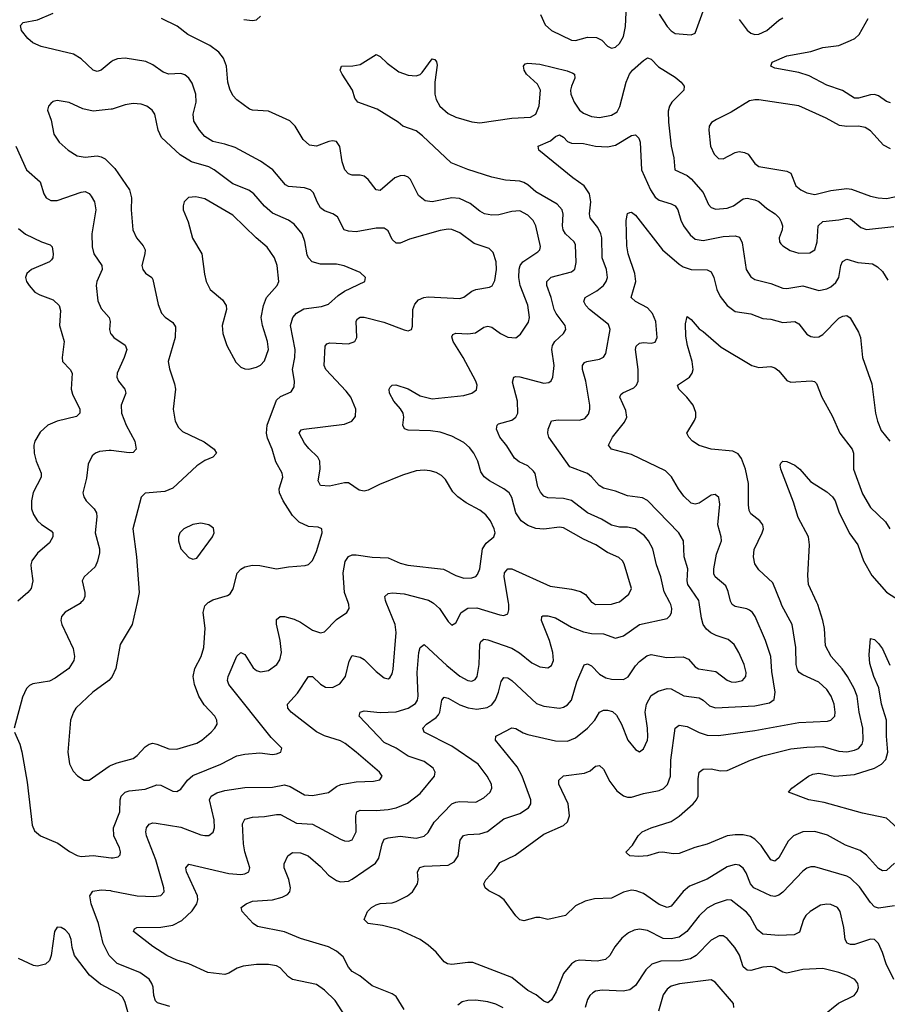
# Model space of a CAD drawing. Header units: inches. Extents: x 990586 to 1117858, y 769490 to 892071.
# Tile 59 of 248: x 1039541 to 1043894, y 867985 to 872924. Entities that reach past the tile are written whole.
import ezdxf

# ---------------------------------------------------------------- set-up
doc = ezdxf.new("R2010")
doc.units = ezdxf.units.IN
doc.header["$MEASUREMENT"] = 0
for name, color, linetype in [('B0836', 7, 'Continuous'), ('B0837', 7, 'Continuous'), ('B0846', 7, 'Continuous'), ('B0847', 7, 'Continuous')]:
    doc.layers.add(name, color=color, linetype=linetype)

msp = doc.modelspace()

# ---------------------------------------------------------------- linework, layer by layer
at = {"layer": 'B0836', "color": 6}
for points, elevation in [([(1039848.8, 870000), (1039844.2, 869995.8), (1039770, 869951.8), (1039751.4, 869930), (1039748, 869910), (1039753.4, 869890), (1039810.1, 869769.9), (1039816.5, 869730), (1039812.9, 869710), (1039788, 869670), (1039719.8, 869620.2), (1039690, 869606.7), (1039607.6, 869592.4), (1039590, 869584), (1039575.2, 869570), (1039554.9, 869525.1), (1039513.3, 869370)], 3600), ([(1040000, 869623), (1039989.2, 869610), (1039908.9, 869550), (1039823.6, 869470), (1039810.4, 869450), (1039797, 869410), (1039782.5, 869250), (1039790.8, 869190.8), (1039810, 869154.6), (1039830.6, 869130.6), (1039864, 869110), (1039890, 869108.9), (1039990, 869180.4), (1040000, 869184.3)], 3700), ([(1039514.6, 869350), (1039542.5, 869290), (1039552.2, 869252.2), (1039579.4, 869099.4), (1039603.5, 868883.5), (1039615.1, 868855.1), (1039646, 868830), (1039733.2, 868793.2), (1039791.2, 868751.2), (1039830, 868730.9), (1039850, 868727.4), (1039910, 868732.3), (1040000, 868720.5)], 3600), ([(1040000, 868220.7), (1039990.3, 868230.3), (1039960.1, 868290), (1039936.4, 868390), (1039900.4, 868490), (1039893.3, 868530), (1039908, 868552), (1039950, 868558.7), (1039996, 868556), (1040000, 868555.2)], 3500), ([(1040000, 868058), (1039945.9, 868085.9), (1039891.7, 868131.7), (1039816.7, 868230), (1039805.2, 868270), (1039800.3, 868310), (1039790, 868337.8), (1039770, 868358.6), (1039749.3, 868370.7), (1039730, 868371.7), (1039715.3, 868350), (1039699.2, 868230), (1039690, 868204.9), (1039670, 868186.2), (1039630, 868176.9), (1039610, 868179.1), (1039535.3, 868215.3)], 3600)]:
    msp.add_lwpolyline(points, dxfattribs=dict(at, elevation=elevation))
at = {"layer": 'B0837', "color": 6}
for points, elevation in [([(1040000, 872711.5), (1039950, 872671.1), (1039930, 872663.4), (1039910, 872670.2), (1039850, 872728.1), (1039811.4, 872751.4), (1039649.2, 872789.2), (1039606.9, 872806.9), (1039582.1, 872830), (1039550.8, 872870), (1039545.4, 872894.6), (1039558.9, 872910), (1039630, 872922.2), (1039710, 872955.8)], 3600), ([(1040000, 872474.1), (1039910, 872464.9), (1039857.4, 872477.4), (1039790, 872508.2), (1039730, 872518), (1039710, 872512.9), (1039696.7, 872503.3), (1039685, 872490), (1039680.5, 872470), (1039699.6, 872419.6), (1039713.2, 872350), (1039740.1, 872310), (1039784.7, 872270), (1039830, 872240.1), (1039870, 872233.6), (1039930, 872240.3), (1039950, 872236.4), (1039970, 872226), (1040000, 872195.9)], 3700), ([(1039521.3, 872290), (1039575.6, 872170), (1039644.3, 872110), (1039663, 872050), (1039674.4, 872030), (1039697.2, 872017.2), (1039730, 872017.5), (1039850, 872058.7), (1039870, 872061.8), (1039890, 872052.7), (1039899.3, 872039.3), (1039916.6, 872010), (1039923.9, 871970), (1039903.1, 871850), (1039904.5, 871784.5), (1039913.9, 871750), (1039953.7, 871690), (1039954.6, 871670), (1039928.7, 871610), (1039925, 871590), (1039933.6, 871513.6), (1039950, 871475.9), (1039990.1, 871430), (1039994.4, 871410), (1039991.8, 871370), (1039997, 871350), (1040000, 871346.4)], 3600), ([(1039535.9, 871875.9), (1039570, 871848.8), (1039650, 871810.2), (1039694.9, 871794.9), (1039704.9, 871784.9), (1039710, 871750), (1039706.9, 871730), (1039700.4, 871719.6), (1039690.4, 871709.6), (1039599.7, 871670), (1039577.1, 871650), (1039571.2, 871630), (1039575.6, 871610), (1039588.2, 871590), (1039617.7, 871557.7), (1039643, 871543), (1039710, 871517.8), (1039739.3, 871490), (1039745.7, 871465.7), (1039741.8, 871390), (1039763.7, 871310), (1039753.6, 871230), (1039755.8, 871210), (1039794.8, 871170), (1039804.1, 871150), (1039799.7, 871070), (1039805.7, 871045.7), (1039842.7, 870970), (1039843.3, 870956.7), (1039843.2, 870950), (1039826.6, 870933.4), (1039730, 870909.8), (1039682.3, 870890), (1039644.5, 870855.5), (1039617.7, 870810), (1039612.2, 870790), (1039613.6, 870750), (1039623.9, 870710), (1039649.8, 870650), (1039649.5, 870630), (1039608.1, 870551.9), (1039599.7, 870510), (1039600.6, 870470), (1039610, 870442.3), (1039629.8, 870410), (1039650, 870391.5), (1039699.8, 870359.8), (1039707.9, 870350), (1039707.8, 870330), (1039690, 870300.5), (1039630, 870248.3), (1039602.5, 870210), (1039597.3, 870190), (1039598.2, 870170), (1039607.5, 870110), (1039599.2, 870070), (1039582.9, 870050), (1039532.6, 870007.4)], 3500), ([(1040000, 870762.1), (1039990, 870763.4), (1039941.6, 870758.4), (1039921, 870750), (1039904.5, 870735.5), (1039885.4, 870694.6), (1039876.3, 870623.7), (1039858.7, 870550), (1039862.9, 870530), (1039874.7, 870510), (1039914.8, 870470), (1039926, 870450), (1039929, 870430), (1039920.7, 870350), (1039941.3, 870270), (1039941.6, 870250), (1039932.2, 870207.8), (1039919.9, 870180.1), (1039865.3, 870130), (1039854.8, 870110), (1039868.5, 870050), (1039867.8, 870030), (1039859.9, 870010), (1039848.8, 870000)], 3600)]:
    msp.add_lwpolyline(points, dxfattribs=dict(at, elevation=elevation))
at = {"layer": 'B0846', "color": 6}
for points, elevation in [([(1040000, 869184.3), (1040030, 869196.1), (1040110, 869217.7), (1040130, 869232.6), (1040170, 869275.9), (1040190, 869289.4), (1040210, 869294.3), (1040230, 869290.7), (1040290, 869266), (1040330, 869265.1), (1040430, 869294.6), (1040455.4, 869310), (1040501.6, 869350), (1040520.6, 869370), (1040531.5, 869390), (1040530.4, 869410), (1040520.3, 869430), (1040467.2, 869487.2), (1040439.3, 869530), (1040418.7, 869590), (1040411.8, 869630), (1040419.2, 869670), (1040451.4, 869730), (1040464.5, 869775.5), (1040471.2, 869871.2), (1040462.3, 869950), (1040470, 869983.6), (1040487, 870000)], 3700), ([(1040130.1, 870000), (1040105.6, 869890), (1040045.5, 869790), (1040023.2, 869670), (1040005.8, 869630), (1040000, 869623)], 3700), ([(1040000, 868720.5), (1040010, 868719.2), (1040035.2, 868724.8), (1040045.2, 868734.8), (1040047.7, 868750), (1040042, 868770), (1040014, 868830), (1040011.7, 868870), (1040043, 868950), (1040045.9, 869010), (1040051.1, 869028.9), (1040070, 869049.4), (1040090, 869056), (1040170, 869063.8), (1040230, 869086.7), (1040250, 869084.3), (1040310, 869054.1), (1040330, 869052.2), (1040350, 869065.1), (1040382.9, 869110), (1040410, 869133), (1040550, 869189.3), (1040630, 869231.9), (1040670, 869240.5), (1040746.3, 869246.3), (1040810, 869238.9), (1040830, 869240.9), (1040850.9, 869250), (1040857.1, 869270), (1040803.4, 869323.4), (1040591.3, 869590), (1040584.4, 869610), (1040586.5, 869630), (1040630, 869731.2), (1040650, 869749.2), (1040670, 869739.7), (1040712.9, 869672.9), (1040730, 869659.2), (1040750, 869652), (1040790, 869659.3), (1040831.1, 869688.9), (1040846.6, 869713.4), (1040854.4, 869750), (1040848.3, 869810), (1040828.8, 869891.2), (1040830, 869915.7), (1040847.3, 869930), (1040870, 869930.5), (1040917.5, 869917.5), (1040950, 869902.2), (1041010, 869861.6), (1041050, 869849.1), (1041070, 869854), (1041130, 869915.5), (1041182.8, 869950), (1041193.8, 869970), (1041193.2, 869990), (1041189.3, 870000)], 3600), ([(1040000, 868555.2), (1040130, 868529.2), (1040214.4, 868525.6), (1040250, 868530.7), (1040265.4, 868550), (1040264.5, 868570), (1040224.9, 868710), (1040177.8, 868830), (1040174.6, 868850), (1040178.2, 868870), (1040191.1, 868888.9), (1040210, 868895.9), (1040225.5, 868894.5), (1040350, 868873.5), (1040450, 868835.9), (1040470, 868831.2), (1040490, 868832.7), (1040512.2, 868847.8), (1040518.8, 868870), (1040516.1, 868910), (1040493.2, 869010), (1040501.8, 869030), (1040530, 869045.6), (1040570, 869056.8), (1040670, 869072.9), (1040810, 869075.1), (1040870, 869085.2), (1040898.2, 869078.2), (1040970, 869036.1), (1041010, 869033), (1041090, 869047.9), (1041130, 869077.9), (1041152.9, 869087.1), (1041230, 869101.8), (1041315.5, 869104.5), (1041348.4, 869111.6), (1041359.9, 869130), (1041346.3, 869150), (1041228.8, 869250), (1041173.5, 869293.5), (1041150, 869306.6), (1041070, 869331.5), (1041030, 869351.3), (1040903.4, 869450), (1040886.9, 869470), (1040884.2, 869490), (1040934.9, 869545.1), (1040990, 869628.6), (1041010, 869630.1), (1041050.2, 869590.2), (1041075.3, 869575.3), (1041110, 869574.9), (1041147, 869593), (1041176.1, 869630), (1041193.9, 869706.1), (1041210, 869734.2), (1041250, 869726), (1041270, 869714.1), (1041330, 869654.7), (1041370, 869623), (1041390, 869617.2), (1041397.5, 869622.5), (1041410, 869642.7), (1041414.2, 869665.8), (1041430.6, 869850), (1041425.4, 869890), (1041380.2, 870000)], 3500), ([(1041210, 867873), (1041124.7, 868004.7), (1041070, 868056.2), (1041030, 868084), (1040910, 868110), (1040890, 868123.8), (1040847.7, 868167.7), (1040830, 868177.5), (1040790, 868185.4), (1040730, 868185.5), (1040662.7, 868177.3), (1040632.8, 868167.2), (1040590, 868141.2), (1040570, 868135.2), (1040485.1, 868145.1), (1040390, 868187.7), (1040330, 868206.7), (1040279.3, 868230), (1040210, 868274.6), (1040112.7, 868350), (1040117, 868363), (1040128.8, 868371.2), (1040250, 868371.9), (1040310, 868382.8), (1040354.3, 868405.7), (1040405.8, 868454.2), (1040429.5, 868490), (1040434.8, 868510), (1040434, 868530), (1040377.7, 868650), (1040375.5, 868670), (1040390, 868688.1), (1040590, 868640.6), (1040650, 868637), (1040670, 868639.7), (1040690.7, 868649.3), (1040695.3, 868670), (1040670, 868750), (1040663.6, 868790), (1040659.6, 868890), (1040670, 868913), (1040710, 868924.5), (1040770, 868926.5), (1040830, 868937.8), (1040850, 868936.8), (1040930, 868894.3), (1041010, 868888), (1041150, 868813.4), (1041170, 868804.5), (1041190, 868802.7), (1041210, 868810.4), (1041230, 868849.6), (1041228.3, 868930), (1041233.3, 868950), (1041250, 868958.9), (1041330, 868956.5), (1041390, 868961.6), (1041430, 868970.3), (1041486, 868994), (1041550, 869042.3), (1041623, 869130), (1041625.8, 869150), (1041614.8, 869170), (1041570, 869203.5), (1041490, 869229), (1041430, 869269.5), (1041370, 869298.9), (1041244.9, 869430), (1041249.3, 869450), (1041270, 869457.3), (1041350, 869448.1), (1041430, 869452.6), (1041490, 869470.1), (1041526.3, 869493.7), (1041536.3, 869510), (1041539.7, 869530), (1041535.7, 869650), (1041543.7, 869750), (1041550, 869774.2), (1041570, 869790), (1041684.5, 869684.5), (1041750, 869630.7), (1041790, 869608.6), (1041810, 869606), (1041826.2, 869613.8), (1041835.5, 869630), (1041845.7, 869690), (1041849.2, 869790), (1041855.3, 869804.7), (1041870, 869816.1), (1041890, 869813.6), (1042011, 869771), (1042048.1, 869748.1), (1042110, 869697.8), (1042150, 869678.2), (1042190, 869672.9), (1042210, 869685.1), (1042218.8, 869710), (1042215.1, 869750), (1042199, 869810), (1042159.8, 869910), (1042160.7, 869930), (1042165.7, 869934.3), (1042190, 869934.5), (1042230, 869923.5), (1042310, 869876.2), (1042370, 869853.9), (1042410, 869844.6), (1042470, 869843), (1042530, 869822), (1042570, 869833.9), (1042650, 869889.7), (1042790, 869920.7), (1042804.4, 869935.6), (1042810.9, 869950), (1042812.2, 869970), (1042807.6, 869990), (1042802.4, 870000)], 3400), ([(1041470, 867959.2), (1041430, 868024.3), (1041410, 868037.9), (1041310, 868077.6), (1041248.3, 868128.3), (1041209.9, 868150), (1041190.9, 868170.9), (1041163.6, 868223.6), (1041130, 868252.5), (1041090, 868273.4), (1040950, 868315.9), (1040870, 868349.1), (1040735.1, 868375.1), (1040712.5, 868390), (1040657.7, 868450), (1040652.3, 868470), (1040676.7, 868490), (1040710, 868502.7), (1040810, 868509.6), (1040858, 868522), (1040884.6, 868535.4), (1040895.9, 868550), (1040899.1, 868570), (1040891, 868611), (1040867.7, 868670), (1040867.7, 868690), (1040886.2, 868730), (1040910, 868747.4), (1040950, 868745.7), (1040988.1, 868730), (1041050, 868676.2), (1041090, 868633.4), (1041130, 868605.8), (1041150, 868599.9), (1041190, 868602.9), (1041210, 868612.1), (1041326.8, 868693.2), (1041342.3, 868717.7), (1041359.5, 868790), (1041370, 868812.7), (1041390, 868820.2), (1041450, 868828), (1041530, 868818.6), (1041570, 868828.5), (1041590, 868847.2), (1041621, 868899), (1041710, 868990.2), (1041730, 868999.8), (1041750, 869002.9), (1041830, 868999.3), (1041870, 869020), (1041901.2, 869050), (1041910.6, 869070), (1041908.1, 869090), (1041887, 869130), (1041842, 869190), (1041710, 869280.6), (1041569.9, 869350), (1041562.9, 869370), (1041582, 869390), (1041630, 869423), (1041642.4, 869437.6), (1041649.1, 869450.9), (1041658.6, 869510), (1041670, 869525.1), (1041690, 869521), (1041750, 869487.9), (1041791.5, 869471.5), (1041834.2, 869465.8), (1041886.6, 869473.4), (1041910, 869487.3), (1041928.4, 869511.6), (1041943.9, 869550), (1041956.3, 869603.7), (1041970, 869624.7), (1041990, 869621.9), (1042010, 869608.5), (1042134.1, 869494.1), (1042170, 869480), (1042250, 869471), (1042270, 869475.3), (1042290, 869486.9), (1042308.7, 869511.3), (1042336.7, 869603.2), (1042372.9, 869687.1), (1042390, 869692.8), (1042410, 869682.2), (1042450, 869641.2), (1042482.6, 869622.6), (1042510, 869616.7), (1042570, 869615.1), (1042593.1, 869626.9), (1042630, 869683.6), (1042650, 869705.3), (1042686.9, 869733.1), (1042710, 869740), (1042785.4, 869725.4), (1042870, 869728.8), (1042896.1, 869716.1), (1042930, 869678.7), (1042947.2, 869667.2), (1043033.7, 869653.8), (1043090, 869611.8), (1043110, 869603.4), (1043130, 869601.3), (1043168.1, 869610), (1043184, 869630), (1043186.3, 869650), (1043175.9, 869690), (1043149.4, 869750), (1043125.2, 869790), (1043095.4, 869815.4), (1043035.3, 869835.3), (1043008.7, 869848.7), (1042986.9, 869866.9), (1042970.6, 869890.6), (1042961.9, 869921.9), (1042950.5, 870000)], 3300), ([(1043926.7, 868110), (1043888, 868188), (1043870, 868245.4), (1043849.5, 868289.5), (1043830, 868309.7), (1043810, 868312.5), (1043730, 868284.4), (1043710, 868284.7), (1043692.2, 868292.2), (1043682.9, 868310), (1043675.5, 868370), (1043657.8, 868450), (1043643.6, 868470), (1043610, 868485.5), (1043590, 868487.9), (1043558.1, 868481.9), (1043506.3, 868450), (1043485.7, 868430), (1043473.2, 868410), (1043453.4, 868346.6), (1043426.7, 868333.3), (1043350, 868330.3), (1043270, 868337.6), (1043240.6, 868360.6), (1043206, 868426), (1043187.6, 868447.6), (1043110, 868506.9), (1043090, 868509.7), (1043030, 868489.3), (1042990, 868466.9), (1042950, 868429), (1042887.7, 868350), (1042850, 868321.3), (1042810, 868313.3), (1042770, 868315.2), (1042690, 868355.7), (1042650, 868362.2), (1042623.1, 868356.9), (1042596.2, 868343.8), (1042562.6, 868317.4), (1042526.8, 868273.2), (1042501.9, 868230), (1042480.5, 868210), (1042438, 868202), (1042350, 868206.4), (1042330, 868201.1), (1042310, 868188.9), (1042270, 868140.4), (1042232.5, 868047.5), (1042210, 868007.4), (1042190, 867992.2), (1042170, 868001.8), (1042132, 868032), (1042090, 868054.1), (1042010, 868119.6), (1041814.5, 868194.5), (1041790, 868195.7), (1041710, 868184.8), (1041687.9, 868187.9), (1041670, 868198.5), (1041630, 868247), (1041590, 868282.5), (1041549.8, 868310), (1041441.1, 868361.1), (1041360.9, 868380.9), (1041290, 868390), (1041269.9, 868410), (1041285.6, 868450), (1041306.4, 868470), (1041330, 868483.7), (1041350, 868491.5), (1041410, 868494.2), (1041430, 868500.5), (1041487.1, 868530), (1041512.1, 868550), (1041537.5, 868590), (1041540.7, 868610), (1041537.4, 868650), (1041547.9, 868672.1), (1041570, 868677.7), (1041690, 868682.5), (1041720.4, 868699.6), (1041741.3, 868730), (1041751.4, 868808.6), (1041768.3, 868831.7), (1041790, 868837.1), (1041850, 868839.5), (1041888.3, 868851.7), (1041970, 868915.7), (1042050, 868941.6), (1042093.2, 868970), (1042104.8, 868990), (1042105.1, 869010), (1042062.1, 869130), (1042036.4, 869176.4), (1041928.5, 869310), (1041929.9, 869330), (1041942.9, 869337.1), (1042010, 869372.1), (1042030, 869368.7), (1042066.6, 869346.6), (1042090, 869338.2), (1042230, 869306.4), (1042290, 869305.8), (1042330, 869321.3), (1042389.6, 869370.4), (1042427.3, 869410), (1042450, 869450.6), (1042470, 869460.8), (1042490, 869461.1), (1042514.4, 869454.4), (1042535.5, 869435.5), (1042561, 869390), (1042592.8, 869310), (1042630, 869263.3), (1042650, 869251.1), (1042670, 869266), (1042690, 869309.5), (1042692.7, 869327.3), (1042691.2, 869370), (1042679.4, 869450), (1042685.2, 869490), (1042710, 869534.3), (1042745, 869555), (1042790, 869568.6), (1042810, 869567.5), (1042873.1, 869533.1), (1042950, 869521.9), (1042970, 869511), (1043002.1, 869482.1), (1043032.2, 869472.2), (1043230, 869481.7), (1043303.3, 869496.7), (1043326, 869514), (1043330.7, 869550), (1043314.6, 869654.5), (1043309.3, 869730), (1043282.6, 869810), (1043230.1, 869930.1), (1043217.4, 869950), (1043202.6, 869962.6), (1043189.2, 869969.2), (1043130, 869979.9), (1043115.7, 869990), (1043110.3, 870000)], 3200), ([(1041611.8, 870000), (1041616.9, 869996.9), (1041647, 869970), (1041690, 869905.5), (1041710, 869886.9), (1041730, 869898.9), (1041756.8, 869950), (1041790, 869972.3), (1041834.3, 869974.3), (1041950, 869938), (1041970, 869935.6), (1041990, 869943.3), (1041995.8, 869964.2), (1041995.7, 869990), (1041994, 870000)], 3500), ([(1043930, 868479), (1043850, 868468.1), (1043830, 868474.4), (1043810, 868495.4), (1043753.9, 868573.9), (1043710, 868617.8), (1043690, 868627.6), (1043530, 868674), (1043510, 868674.7), (1043490, 868668.3), (1043470, 868653.4), (1043370, 868547.3), (1043350, 868532), (1043330, 868525.2), (1043310, 868529.4), (1043224.8, 868570), (1043207.7, 868590), (1043185.2, 868645.2), (1043170, 868668.8), (1043150, 868682.8), (1043130, 868686.4), (1043090, 868674.4), (1042990, 868612.2), (1042901.7, 868578.3), (1042870, 868550.2), (1042810, 868477.4), (1042790, 868471), (1042750, 868485.8), (1042670, 868541.4), (1042634.7, 868554.7), (1042610, 868557.3), (1042570, 868547.7), (1042510, 868518.3), (1042425.7, 868514.3), (1042378, 868502), (1042330, 868478.7), (1042279.5, 868430), (1042190, 868409.9), (1042150, 868420.8), (1042130, 868421.2), (1042070, 868404.5), (1042050, 868408.7), (1042030, 868429), (1041971.6, 868510), (1041944.2, 868530), (1041894.2, 868554.2), (1041876.3, 868570), (1041869.9, 868590), (1041880.3, 868610), (1041923.9, 868656.1), (1041950, 868696.9), (1042026.8, 868733.2), (1042170, 868837.8), (1042270, 868882.4), (1042290, 868900.6), (1042299.4, 868930), (1042293.1, 868990), (1042246.3, 869090), (1042246.6, 869110), (1042269.5, 869130.5), (1042375.5, 869144.5), (1042403.3, 869156.7), (1042430, 869179.4), (1042450, 869182.9), (1042470, 869164.1), (1042502.2, 869102.2), (1042536.3, 869056.3), (1042570, 869031), (1042590, 869024.2), (1042610, 869024.1), (1042670, 869042.2), (1042750, 869057.8), (1042771.6, 869068.4), (1042791.7, 869088.3), (1042805.8, 869130), (1042808.4, 869210), (1042829, 869370), (1042850, 869385.3), (1042890, 869378.4), (1042950, 869348.5), (1042990, 869335.8), (1043047.1, 869332.9), (1043230, 869357.8), (1043450, 869398.6), (1043594, 869406), (1043610, 869410.1), (1043629.8, 869430.2), (1043632.2, 869450), (1043626.9, 869490), (1043611.8, 869530), (1043590, 869563.9), (1043550, 869601.5), (1043470, 869637.7), (1043451.8, 869650), (1043443.4, 869663.4), (1043436.4, 869690), (1043435.4, 869775.4), (1043416.4, 869890), (1043365.2, 869985.2), (1043359.3, 870000)], 3100), ([(1042414.1, 870000), (1042430, 869989.8), (1042510, 869992.1), (1042536.4, 870000)], 3500), ([(1043930, 868693.7), (1043890, 868655.6), (1043870, 868654.9), (1043850, 868667), (1043790, 868733.4), (1043757, 868757), (1043683.9, 868783.9), (1043594.2, 868834.2), (1043530, 868852.6), (1043470, 868850.6), (1043422.5, 868830), (1043396.9, 868803.1), (1043350, 868719.8), (1043330, 868703.9), (1043310, 868709.1), (1043261, 868781), (1043230, 868813.1), (1043207.4, 868827.4), (1043170, 868834.8), (1043130, 868835.8), (1043090, 868830.3), (1042990, 868787.9), (1042927.5, 868772.5), (1042850, 868741.6), (1042819.9, 868739.9), (1042768.2, 868748.2), (1042746, 868746), (1042690.5, 868729.5), (1042646.8, 868726.8), (1042601.6, 868730), (1042585.2, 868745.2), (1042583.9, 868750), (1042616.3, 868783.7), (1042643.6, 868830), (1042664.4, 868850), (1042708.8, 868870), (1042810, 868902.3), (1042850, 868929.4), (1042919.6, 868990), (1042935.8, 869010), (1042944.8, 869030), (1042944.2, 869115.8), (1042949.5, 869150), (1042970, 869164.3), (1043010, 869166.9), (1043056.4, 869156.4), (1043090, 869157.6), (1043208.3, 869210), (1043270, 869231.7), (1043410, 869266.4), (1043490, 869275.7), (1043570, 869277.6), (1043650, 869255.4), (1043690, 869251.8), (1043730, 869259.9), (1043750, 869269), (1043767.8, 869290), (1043772.3, 869310), (1043770.7, 869370), (1043752.9, 869450), (1043742.3, 869530), (1043727.5, 869570), (1043694.4, 869630), (1043667.4, 869667.4), (1043611.6, 869730), (1043583.1, 869783.1), (1043578.9, 869870), (1043569.6, 869909.6), (1043544.6, 869990), (1043540, 870000)], 3000), ([(1043942.7, 868870), (1043890, 868919.4), (1043770, 868944.7), (1043577.7, 868997.7), (1043500.4, 869010), (1043398.3, 869050), (1043415, 869070), (1043497.9, 869130), (1043520.4, 869139.6), (1043550, 869145.3), (1043630.3, 869130.3), (1043730, 869137.9), (1043830, 869170.4), (1043864.9, 869190), (1043886.7, 869213.3), (1043896.7, 869250), (1043890, 869330), (1043889.8, 869410), (1043864.7, 869490), (1043852.1, 869572.1), (1043827, 869630), (1043806, 869694), (1043802.4, 869737.6), (1043810, 869819.5), (1043830, 869814.7), (1043850, 869794.7), (1043870, 869768), (1043906.7, 869686.7)], 2900), ([(1043570, 867926.6), (1043649.4, 867990.6), (1043726.8, 868030), (1043742.5, 868050), (1043748.9, 868070), (1043745.6, 868090), (1043731.5, 868110), (1043693.2, 868130), (1043650, 868145.1), (1043570, 868164.2), (1043470, 868159.4), (1043390, 868141.3), (1043370, 868147), (1043330, 868169.6), (1043310, 868174.5), (1043270, 868172), (1043210, 868154.1), (1043190, 868156.1), (1043170, 868173), (1043151.7, 868231.7), (1043129.6, 868270), (1043090, 868315.7), (1043070, 868328.9), (1043050, 868328.6), (1043010, 868306.6), (1042934.7, 868230), (1042906.7, 868213.3), (1042856.4, 868203.6), (1042757.7, 868202.3), (1042712.7, 868187.3), (1042681.9, 868158.1), (1042630, 868079.8), (1042601.7, 868058.3), (1042568.8, 868051.2), (1042463.9, 868056.1), (1042430, 868050.5), (1042416.6, 868043.4), (1042401.1, 868030), (1042389, 868010), (1042378.1, 867970)], 3300), ([(1040294.5, 867974.5), (1040232.2, 867992.2), (1040222.2, 868002.2), (1040213.6, 868030), (1040210.9, 868070.9), (1040204.8, 868090), (1040190, 868111.1), (1040144.7, 868144.7), (1040031.1, 868190), (1040000, 868220.7)], 3500), ([(1043124.7, 867970), (1043121.7, 867990), (1043030, 868095.7), (1043010, 868108.7), (1042851.6, 868088.4), (1042810, 868076.8), (1042790, 868061.4), (1042770, 868032.9), (1042746.8, 867950)], 3400), ([(1040090, 867923.4), (1040070, 867994.5), (1040058.9, 868018.9), (1040038.3, 868038.3), (1040000, 868058)], 3600), ([(1041966.9, 867966.9), (1041930, 867985.3), (1041890, 867997.4), (1041830, 868005.8), (1041790, 868004.5), (1041761.8, 867998.2), (1041738.9, 867981.1)], 3300)]:
    msp.add_lwpolyline(points, dxfattribs=dict(at, elevation=elevation))
at = {"layer": 'B0847', "color": 6}
for points, elevation in [([(1042154.5, 872950), (1042178, 872898), (1042209.5, 872869.5), (1042310, 872821.5), (1042330, 872820), (1042390, 872835.4), (1042434.2, 872834.2), (1042461.3, 872821.3), (1042490, 872791.4), (1042510, 872780.9), (1042530, 872786.5), (1042550, 872803.8), (1042570, 872840.1), (1042580.1, 872890), (1042585.6, 872994.4)], 3500), ([(1042536.4, 870000), (1042550, 870004.1), (1042597.7, 870042.3), (1042609.7, 870070), (1042574.2, 870194.2), (1042565.6, 870210), (1042546.7, 870226.7), (1042490, 870251.2), (1042432.2, 870290), (1042370, 870318.5), (1042270, 870375.8), (1042250, 870378.8), (1042170, 870368.6), (1042130, 870371.7), (1042090, 870386.2), (1042056.6, 870410), (1042030.7, 870450), (1042010, 870526.8), (1041996, 870550), (1041970.8, 870570.8), (1041898.8, 870610), (1041871.3, 870631.3), (1041855.4, 870655.4), (1041838.9, 870710), (1041819.8, 870750), (1041798, 870778), (1041770, 870802.4), (1041710, 870835), (1041650, 870854.6), (1041601.8, 870861.8), (1041490, 870865.2), (1041471.6, 870871.6), (1041463.7, 870890), (1041468.8, 870930), (1041465.8, 870950), (1041452.4, 870972.4), (1041417.4, 871010), (1041397.2, 871050), (1041395, 871070), (1041400.2, 871079.8), (1041409.5, 871090.5), (1041427.5, 871092.5), (1041490, 871072.4), (1041550, 871036.8), (1041610, 871022.8), (1041770, 871039), (1041809.7, 871050.3), (1041832.6, 871067.4), (1041835.7, 871090), (1041829, 871110), (1041766.4, 871230), (1041716.5, 871310), (1041710, 871332.4), (1041714.8, 871345.2), (1041728.8, 871351.2), (1041790, 871347.9), (1041827.1, 871352.9), (1041870, 871381.9), (1041890, 871387.2), (1041910, 871380.7), (1041953.5, 871350), (1041990, 871331.8), (1042030, 871328.3), (1042054.4, 871345.6), (1042093.6, 871406.4), (1042099.3, 871430), (1042090, 871491.3), (1042051.6, 871590), (1042046.1, 871630), (1042047.7, 871672.3), (1042052.7, 871690), (1042065.7, 871710), (1042140.4, 871759.6), (1042150.7, 871770), (1042153.9, 871786.1), (1042131.4, 871890), (1042117.3, 871917.3), (1042090, 871942.9), (1042050, 871964.3), (1042010, 871962.2), (1041944.6, 871944.6), (1041910, 871943.5), (1041873.5, 871950), (1041850, 871963.3), (1041801.9, 872001.9), (1041747, 872027), (1041710, 872029.4), (1041610, 872010.8), (1041574.8, 872014.8), (1041541.8, 872041.8), (1041501.9, 872121.9), (1041490, 872134.6), (1041470, 872142.6), (1041450, 872141), (1041423.1, 872130), (1041350, 872066.4), (1041330, 872069.9), (1041290, 872122.3), (1041270, 872139.1), (1041250, 872144.2), (1041210, 872143.3), (1041190, 872150.7), (1041172.8, 872170), (1041158.4, 872210), (1041146.9, 872286.9), (1041130, 872312.3), (1041110, 872316.5), (1041092.4, 872312.4), (1041030, 872289.3), (1040994.9, 872294.9), (1040962.8, 872322.8), (1040923.4, 872390), (1040897.1, 872417.1), (1040790, 872465.7), (1040710, 872469.3), (1040694.2, 872474.2), (1040630, 872521.3), (1040610, 872543.5), (1040595.1, 872575.1), (1040585.7, 872610), (1040579.2, 872690), (1040563.2, 872730), (1040540.4, 872760.4), (1040494.4, 872794.4), (1040385.3, 872850), (1040331.9, 872891.9), (1040252.7, 872930)], 3500), ([(1040665.3, 872925.3), (1040710, 872919.9), (1040730, 872923.4), (1040750, 872941.4)], 3500), ([(1042750, 872951.6), (1042790, 872889.8), (1042810, 872867.3), (1042830, 872854.9), (1042910, 872848.2), (1042930, 872855.3), (1042970, 872967.2)], 3500), ([(1043150, 872924), (1043190.7, 872870.7), (1043210, 872855.4), (1043230, 872849.7), (1043250, 872851.6), (1043290, 872869.3), (1043350, 872920.9), (1043370, 872932.6)], 3500), ([(1043910, 872506.2), (1043890, 872513.1), (1043850, 872542.6), (1043830, 872548.3), (1043810, 872547.6), (1043750, 872530), (1043730, 872530.3), (1043668.3, 872568.3), (1043590, 872594.6), (1043501.8, 872641.8), (1043450, 872658.1), (1043330, 872681.1), (1043309.4, 872690), (1043317, 872710), (1043390, 872742.9), (1043510, 872763.4), (1043570, 872784.7), (1043650, 872794.3), (1043710, 872818.8), (1043730.8, 872830), (1043752.7, 872850), (1043797.2, 872930)], 3400), ([(1041189.3, 870000), (1041170.1, 870050.1), (1041163.6, 870150), (1041173.9, 870206.1), (1041190, 870231.6), (1041210, 870239.3), (1041230, 870239.5), (1041310, 870228.2), (1041390, 870224.5), (1041450, 870198.1), (1041487.9, 870187.9), (1041667.3, 870167.3), (1041730, 870136), (1041770, 870122.3), (1041810, 870123.5), (1041829, 870131), (1041838.7, 870141.3), (1041850.1, 870169.9), (1041862.9, 870270), (1041881.5, 870298.5), (1041919.2, 870330), (1041926.8, 870350), (1041921.7, 870370), (1041902.9, 870410), (1041880.4, 870440.4), (1041850, 870463.5), (1041780.4, 870500.4), (1041738.7, 870530), (1041714.8, 870554.8), (1041676.8, 870616.8), (1041657, 870637), (1041630, 870652), (1041600.3, 870660.3), (1041570, 870663.9), (1041530, 870660.5), (1041461.2, 870638.8), (1041346.9, 870593.1), (1041290, 870564.2), (1041270, 870559.2), (1041244.5, 870564.5), (1041190, 870600.3), (1041170, 870600.7), (1041095.5, 870584.5), (1041050, 870587.5), (1041038.8, 870610), (1041048.3, 870670), (1041047.7, 870710), (1041037.3, 870730), (1040992.3, 870772.3), (1040970, 870800.3), (1040944, 870850), (1040953.7, 870866.3), (1040966.4, 870870), (1041170, 870894.9), (1041208, 870910), (1041226, 870934), (1041227.2, 870970), (1041201.8, 871030), (1041179.9, 871059.9), (1041077.9, 871170), (1041068.6, 871188.6), (1041074.1, 871285.9), (1041081.8, 871298.2), (1041097.2, 871302.8), (1041190, 871297.1), (1041222, 871310), (1041231.9, 871330), (1041229.2, 871410.8), (1041236, 871424), (1041250, 871432.5), (1041270, 871431.4), (1041367.4, 871407.4), (1041470, 871367.4), (1041490, 871363.9), (1041506.8, 871370), (1041512.7, 871387.3), (1041514.3, 871470), (1041523.4, 871496.6), (1041541.8, 871518.2), (1041569.2, 871530.8), (1041590, 871533.4), (1041750, 871526), (1041770, 871531.4), (1041810, 871561.4), (1041829.7, 871570.3), (1041898.6, 871581.4), (1041911.3, 871588.7), (1041924.4, 871615.6), (1041932.8, 871670), (1041931.8, 871710), (1041916.1, 871756.1), (1041896.8, 871776.8), (1041821.5, 871801.5), (1041750, 871855.1), (1041710, 871871.4), (1041690, 871873.3), (1041650, 871867), (1041497.3, 871822.7), (1041450, 871803.5), (1041430, 871802.3), (1041410, 871821.5), (1041390, 871864), (1041370, 871878.8), (1041330, 871878.4), (1041230, 871860.5), (1041190, 871863.2), (1041169.8, 871869.8), (1041135.6, 871935.6), (1041111.9, 871950), (1041070, 871965.8), (1041050, 871980.6), (1041032.8, 872010), (1041015, 872055), (1041001, 872070), (1040970, 872080.6), (1040890, 872087.8), (1040874.9, 872094.9), (1040811.3, 872171.3), (1040750, 872214.6), (1040622.1, 872282.1), (1040570, 872299.5), (1040510, 872312.4), (1040470, 872338), (1040443.4, 872370), (1040415.5, 872415.5), (1040411.1, 872450), (1040426.8, 872510), (1040425.1, 872550), (1040405.9, 872605.9), (1040389.8, 872629.8), (1040370, 872647), (1040350, 872653.2), (1040290, 872650.5), (1040261, 872661.1), (1040210, 872696.9), (1040173.4, 872713.4), (1040070, 872730.3), (1040032.4, 872727.6), (1040010, 872719.6), (1040000, 872711.5)], 3600), ([(1042802.4, 870000), (1042774.3, 870054.3), (1042757.7, 870130), (1042736.6, 870190), (1042717.4, 870270), (1042695.3, 870310), (1042675, 870335), (1042629.3, 870369.3), (1042590, 870377.7), (1042550, 870378.1), (1042510, 870389.2), (1042459.3, 870419.3), (1042390, 870450.6), (1042310, 870511.8), (1042270, 870522.3), (1042190, 870526), (1042170, 870533.7), (1042153.4, 870553.4), (1042141, 870581), (1042126.8, 870646.8), (1042119.5, 870659.5), (1042090, 870686.4), (1042046.4, 870706.4), (1042023.7, 870723.7), (1041985.6, 870785.6), (1041949.8, 870830), (1041933.4, 870870), (1041936.7, 870890), (1041943.9, 870896.1), (1042010, 870915.7), (1042030.4, 870929.6), (1042040, 870950), (1042038.1, 871010), (1042014.3, 871105.7), (1042020.7, 871130), (1042030, 871133.9), (1042050, 871132.2), (1042170, 871100.6), (1042196.1, 871103.9), (1042207.9, 871112.1), (1042216.1, 871130), (1042222.6, 871190), (1042211.7, 871270), (1042214, 871290), (1042225.2, 871310), (1042269.7, 871350), (1042280.4, 871370), (1042278.5, 871390), (1042233, 871450), (1042223.3, 871470), (1042208.3, 871530), (1042186, 871590), (1042185.4, 871610), (1042208, 871632), (1042310, 871658.5), (1042326.9, 871673.1), (1042333.6, 871706.4), (1042330, 871794.2), (1042322.9, 871810), (1042279.8, 871850), (1042267, 871870), (1042263.9, 871890), (1042267.8, 871947.8), (1042262.3, 871970), (1042238, 871998), (1042130, 872059.5), (1042090, 872095.9), (1042070, 872107.9), (1042050, 872114), (1041979, 872119), (1041910, 872133.6), (1041790, 872171.7), (1041705.7, 872205.7), (1041561.5, 872341.5), (1041530, 872365.9), (1041462.6, 872390), (1041439.8, 872410), (1041335.2, 872475.2), (1041238.3, 872510), (1041222.5, 872530), (1041210.9, 872570.9), (1041158.2, 872650), (1041149.8, 872670), (1041155.1, 872690), (1041212.3, 872692.3), (1041250, 872699), (1041330, 872749.3), (1041350, 872739.9), (1041385, 872705), (1041443, 872663), (1041490, 872644.9), (1041530, 872642), (1041550.5, 872649.5), (1041561, 872659), (1041610, 872727.3), (1041623.4, 872723.4), (1041632.8, 872712.8), (1041634.9, 872694.9), (1041623.9, 872610), (1041624, 872550), (1041630, 872524.1), (1041648.7, 872490), (1041690, 872452.7), (1041730, 872434), (1041810, 872410.7), (1041850, 872407), (1042010.2, 872429.8), (1042104.6, 872435.4), (1042130.9, 872449.1), (1042147.6, 872492.4), (1042153.8, 872570), (1042139.6, 872599.6), (1042083.1, 872650), (1042072.3, 872670), (1042069, 872690), (1042077.9, 872702.1), (1042090, 872706.3), (1042150, 872701.3), (1042288, 872668), (1042316.3, 872656.3), (1042324.4, 872650), (1042327, 872630), (1042309.2, 872590.8), (1042305.2, 872570), (1042306.6, 872550), (1042322.1, 872510), (1042350, 872470.5), (1042370, 872454.4), (1042410, 872437.9), (1042450, 872433.4), (1042510, 872445.6), (1042537.8, 872462.2), (1042552.1, 872487.9), (1042583.1, 872610), (1042600, 872650), (1042615.6, 872670), (1042670, 872719.8), (1042690, 872731.7), (1042710, 872726.5), (1042746.5, 872686.5), (1042830, 872635.6), (1042860.2, 872610), (1042875.1, 872590), (1042873.2, 872570), (1042813.1, 872510), (1042801.2, 872490), (1042794.6, 872465.4), (1042795.6, 872410), (1042810.3, 872290), (1042823.5, 872230), (1042827.3, 872170), (1042890, 872142), (1042910, 872126), (1042970, 872056.2), (1042997.5, 871997.5), (1043010, 871982.3), (1043033.6, 871973.6), (1043090, 871977.7), (1043121.6, 871990), (1043170, 872025.8), (1043190, 872028.5), (1043230, 872020.4), (1043250, 872011.3), (1043290, 871977.4), (1043331.8, 871950), (1043350.5, 871930.5), (1043362, 871910), (1043367.8, 871890), (1043366.5, 871870), (1043350.6, 871830), (1043352.5, 871810), (1043359.8, 871799.8), (1043369.3, 871789.3), (1043406.6, 871766.6), (1043450, 871753.4), (1043505.9, 871754.1), (1043530, 871770), (1043542, 871810), (1043547.5, 871890), (1043570, 871912.1), (1043650, 871919.6), (1043690, 871928.1), (1043710, 871924.3), (1043761.4, 871881.4), (1043790, 871871), (1043927.1, 871887.1)], 3400), ([(1040487, 870000), (1040490, 870002.9), (1040510, 870013.9), (1040584.1, 870035.9), (1040596.6, 870043.4), (1040611.6, 870068.4), (1040632.4, 870147.6), (1040650, 870168.3), (1040670, 870179.8), (1040710, 870187.1), (1040746.5, 870186.5), (1040830, 870168.9), (1040890, 870179.7), (1040973.9, 870186.1), (1040990, 870191.2), (1041010, 870210.5), (1041030, 870256.4), (1041058.3, 870350), (1041056.4, 870370), (1041038.5, 870378.5), (1040990, 870382.5), (1040943.8, 870403.8), (1040910, 870437.7), (1040863.4, 870510), (1040845.4, 870550), (1040843.6, 870570), (1040861.3, 870630), (1040858.2, 870650), (1040826.1, 870706.1), (1040807.2, 870770), (1040784.8, 870824.8), (1040780.2, 870850), (1040783, 870890), (1040830, 871015.4), (1040850, 871034), (1040902.9, 871057.1), (1040918, 871082), (1040919.6, 871110), (1040910.7, 871170), (1040921.8, 871230), (1040923.7, 871270), (1040899.3, 871390), (1040911.6, 871430), (1040930, 871451.4), (1040966.9, 871473.1), (1041055, 871485), (1041090, 871496.1), (1041139.3, 871540.7), (1041170, 871561.9), (1041273.5, 871610), (1041276.5, 871630), (1041250, 871654.9), (1041169.1, 871689.1), (1041130, 871696.7), (1041050, 871698.1), (1041007.9, 871710), (1040989.9, 871729.9), (1040984, 871744), (1040971.8, 871811.8), (1040957.7, 871850), (1040918.5, 871898.5), (1040890, 871918.7), (1040810, 871953.1), (1040770, 871988.7), (1040715.4, 872050), (1040690, 872068.7), (1040610, 872100.6), (1040517.7, 872170), (1040490, 872185.9), (1040403.3, 872210), (1040346, 872246), (1040253.3, 872333.3), (1040235.4, 872370), (1040218.6, 872450), (1040205.5, 872470), (1040178.3, 872490), (1040150, 872500.6), (1040110, 872504.1), (1040070, 872497.2), (1040005.3, 872474.7), (1040000, 872474.1)], 3700), ([(1043910, 872275.4), (1043874.5, 872294.5), (1043810, 872365.9), (1043782.7, 872382.7), (1043750, 872389.4), (1043690, 872388), (1043653.4, 872393.4), (1043587.1, 872430), (1043450, 872491.9), (1043250, 872521.1), (1043230, 872522.5), (1043203.1, 872516.9), (1043110, 872459.2), (1043036.3, 872423.7), (1043012.4, 872407.6), (1043000.6, 872390), (1042998.4, 872370), (1043007.3, 872290), (1043025.9, 872250), (1043047.6, 872227.6), (1043070, 872225.7), (1043130, 872258.2), (1043150, 872261.9), (1043178.2, 872258.2), (1043195.1, 872250), (1043230, 872202.5), (1043250, 872187.6), (1043390, 872163.2), (1043410, 872154.2), (1043434.7, 872090), (1043459.3, 872070), (1043490, 872054.9), (1043530, 872047.2), (1043610, 872066.7), (1043690, 872076.3), (1043713.4, 872073.4), (1043810, 872038.4), (1043848.3, 872030), (1043890, 872027), (1043970, 872044.1)], 3500), ([(1042950.5, 870000), (1042949, 870010), (1042893.8, 870090), (1042890.5, 870110), (1042892.6, 870170), (1042875.3, 870230), (1042870.9, 870310), (1042847.8, 870350), (1042690, 870512.3), (1042665.3, 870525.3), (1042590, 870536), (1042530, 870559.3), (1042470, 870573.7), (1042447.6, 870587.6), (1042410.5, 870630.5), (1042390, 870647.2), (1042301.7, 870681.7), (1042195.8, 870830), (1042190.9, 870850), (1042192.8, 870870), (1042210, 870911.6), (1042243.1, 870916.9), (1042350, 870915.5), (1042376.3, 870923.7), (1042395.1, 870944.9), (1042401.7, 870970), (1042401.3, 870990), (1042382.2, 871110), (1042364.6, 871170), (1042364.4, 871190), (1042375, 871205), (1042385.7, 871210), (1042450, 871221.4), (1042470, 871231.4), (1042481, 871250), (1042504.2, 871370), (1042495.7, 871395.7), (1042399.9, 871470), (1042381.4, 871490), (1042371.5, 871510), (1042377.5, 871530), (1042436.9, 871563.1), (1042469.4, 871590), (1042482.9, 871610), (1042489.5, 871630), (1042484.9, 871670), (1042463.7, 871730), (1042461.9, 871830), (1042457.4, 871850), (1042441, 871881), (1042403.2, 871930), (1042400.6, 871950), (1042406.8, 872010), (1042399.1, 872050), (1042373.4, 872090), (1042316.2, 872130), (1042145.1, 872270), (1042142, 872290), (1042203.5, 872316.5), (1042230, 872337.7), (1042250, 872346.5), (1042270, 872335.1), (1042290, 872313), (1042310, 872303.9), (1042370, 872301.9), (1042430, 872289), (1042490, 872285.8), (1042530, 872295.1), (1042610, 872342.5), (1042630, 872346.7), (1042648.1, 872330), (1042653.6, 872310), (1042660.9, 872170), (1042706.3, 872070), (1042730, 872033.3), (1042750, 872017.8), (1042810, 872000.9), (1042830, 871989.8), (1042843.2, 871970), (1042858.2, 871918.2), (1042871.9, 871890), (1042904.8, 871844.7), (1042930, 871823.6), (1042970, 871815.4), (1043070, 871835.9), (1043130, 871838.9), (1043152.6, 871832.6), (1043165.3, 871805.3), (1043185, 871670), (1043210, 871634.4), (1043230, 871620.8), (1043310, 871600.7), (1043370, 871577.2), (1043390, 871575.1), (1043470, 871588), (1043550, 871565.1), (1043590, 871573.5), (1043610, 871583.5), (1043635.1, 871604.9), (1043650.6, 871630), (1043660.7, 871690), (1043668.7, 871711.3), (1043690, 871722.6), (1043745.9, 871705.9), (1043819.3, 871699.3), (1043844.8, 871684.8), (1043870, 871660.1), (1043897.1, 871617.1)], 3300), ([(1040000, 872195.9), (1040017.9, 872177.9), (1040091.8, 872070), (1040102.1, 872030), (1040101.1, 871970), (1040109.1, 871870), (1040127.7, 871830), (1040161.3, 871790), (1040170.3, 871770), (1040169.4, 871750), (1040154.2, 871690), (1040158.5, 871670), (1040172.9, 871652.9), (1040204.4, 871630), (1040210, 871620.5), (1040235.3, 871495.3), (1040252.5, 871452.5), (1040271.3, 871431.3), (1040310, 871404.5), (1040322.5, 871382.5), (1040320.7, 871330), (1040285.9, 871210), (1040292.1, 871172.1), (1040317.4, 871097.4), (1040322.3, 871070), (1040311.8, 870970), (1040322, 870910), (1040338.3, 870878.3), (1040358.3, 870858.3), (1040467.1, 870807.1), (1040516.4, 870770), (1040528.2, 870750), (1040509.4, 870730), (1040470, 870712.6), (1040430, 870686.4), (1040310, 870573.7), (1040270, 870557.4), (1040171.1, 870548.9), (1040150.6, 870529.4), (1040109.7, 870370), (1040126.5, 870230), (1040141.3, 870050), (1040130.1, 870000)], 3700), ([(1043110.3, 870000), (1043106.7, 870006.7), (1043096.2, 870056.2), (1043084.1, 870084.1), (1043030, 870128.7), (1043024.4, 870144.4), (1043023.9, 870170), (1043037.2, 870242.8), (1043062.1, 870310), (1043061, 870330), (1043044.2, 870390), (1043053, 870493), (1043047.9, 870527.9), (1043030, 870541.9), (1043010, 870538.9), (1042950, 870499.6), (1042930, 870493.6), (1042910, 870498.4), (1042873.1, 870533.1), (1042845.8, 870570), (1042811, 870631), (1042781, 870661), (1042610, 870742.3), (1042510, 870770), (1042495.9, 870790), (1042515.6, 870830), (1042575, 870905), (1042586.6, 870930), (1042582.9, 870962.9), (1042552.6, 871030), (1042557, 871043), (1042567.1, 871052.9), (1042622.6, 871077.4), (1042635.1, 871090), (1042643.4, 871110), (1042643.8, 871170), (1042630, 871270), (1042633.8, 871286.2), (1042650, 871301.8), (1042670, 871304.6), (1042710, 871301), (1042730, 871306.7), (1042739.1, 871330), (1042732.8, 871410), (1042716.2, 871450), (1042690, 871478), (1042631, 871510), (1042608.6, 871530), (1042632.3, 871610), (1042627, 871650), (1042593.1, 871750), (1042587.8, 871790), (1042584, 871916), (1042590, 871951.5), (1042602.7, 871957.3), (1042610, 871958.3), (1042630, 871943.1), (1042766.1, 871770), (1042850, 871697.3), (1042870, 871684.9), (1042910, 871671.1), (1042990, 871668.3), (1043010, 871659.7), (1043024, 871630), (1043037.9, 871570), (1043055.2, 871535.2), (1043090, 871490.1), (1043130, 871460.4), (1043210, 871448.7), (1043270, 871425.1), (1043310, 871421.5), (1043370, 871405), (1043430, 871409.3), (1043450, 871398.1), (1043490, 871347), (1043510, 871334.7), (1043530, 871330.7), (1043550, 871333.3), (1043570, 871344), (1043650, 871426.8), (1043670, 871436.5), (1043690, 871439.2), (1043707.5, 871427.5), (1043750, 871356.8), (1043759.9, 871330), (1043769.7, 871230), (1043816.5, 871096.5), (1043834.4, 870950), (1043844.3, 870910), (1043863.8, 870863.8), (1043906, 870810)], 3200), ([(1043359.3, 870000), (1043319.4, 870099.4), (1043250, 870164), (1043230, 870193.7), (1043222, 870230), (1043226.4, 870266.4), (1043266.5, 870350), (1043272, 870370), (1043270, 870390), (1043254.6, 870410), (1043210, 870445.2), (1043201.3, 870461.3), (1043197.5, 870490), (1043197.9, 870597.9), (1043181.6, 870670), (1043163, 870723), (1043145.9, 870745.9), (1043119, 870759), (1043009.7, 870769.7), (1042950, 870787.5), (1042916.5, 870810), (1042898.4, 870830), (1042887.8, 870850), (1042926.4, 870913.6), (1042932.6, 870930), (1042933.1, 870953.1), (1042920.2, 870990), (1042888.8, 871030), (1042848.4, 871070), (1042842, 871090), (1042902.1, 871130), (1042914.9, 871150), (1042919.4, 871170), (1042915.1, 871210), (1042891, 871290), (1042883.7, 871336.3), (1042881.5, 871398.5), (1042890, 871434.4), (1042910, 871419.3), (1042950, 871373), (1042970, 871360.6), (1043060.5, 871280.5), (1043213.7, 871190), (1043250, 871179.8), (1043310, 871184.6), (1043330, 871177.9), (1043350, 871161.7), (1043390, 871114.3), (1043410, 871105.1), (1043512.5, 871112.5), (1043529.4, 871109.5), (1043538.9, 871098.9), (1043565.8, 871030), (1043616.8, 870936.8), (1043655.9, 870850), (1043717.8, 870770), (1043723.7, 870750), (1043723.8, 870670), (1043770, 870544.9), (1043810, 870477), (1043884.4, 870404.4), (1043906, 870370)], 3100), ([(1040000, 871346.4), (1040014.1, 871330), (1040070.7, 871290.7), (1040078.4, 871270), (1040066.2, 871230), (1040029.6, 871150), (1040028.4, 871130), (1040036.2, 871110), (1040069.4, 871070), (1040073.5, 871050), (1040049.8, 870990), (1040052.5, 870950), (1040076, 870890), (1040119.4, 870810), (1040124.9, 870770), (1040110, 870753.1), (1040090, 870750.5), (1040000, 870762.1)], 3600), ([(1043540, 870000), (1043498.7, 870090), (1043495.8, 870135.8), (1043503.5, 870290), (1043497.9, 870330), (1043446.1, 870426.1), (1043423.5, 870503.5), (1043360.4, 870670), (1043356.3, 870690), (1043360.4, 870699.6), (1043369.9, 870710.1), (1043390, 870707.7), (1043430, 870689.1), (1043454.4, 870670), (1043508, 870608), (1043590, 870555.4), (1043618.2, 870530), (1043631.8, 870510), (1043652.5, 870450), (1043705.4, 870345.4), (1043746.5, 870290), (1043774, 870210), (1043816.8, 870136.8), (1043890, 870053.2), (1043954.4, 870010)], 3000), ([(1041994, 870000), (1041972.2, 870130), (1041974, 870150), (1041990, 870169.8), (1042010, 870168.7), (1042202.2, 870082.2), (1042310, 870067.3), (1042355.2, 870055.2), (1042380.1, 870040.1), (1042410, 870002.6), (1042414.1, 870000)], 3500), ([(1041380.2, 870000), (1041376.1, 870010), (1041373.7, 870030), (1041390, 870045.8), (1041411.6, 870048.4), (1041470, 870043.7), (1041592, 870012), (1041611.8, 870000)], 3500)]:
    msp.add_lwpolyline(points, dxfattribs=dict(at, elevation=elevation))
at = {"layer": 'B0847', "color": 6, "elevation": 3800}
for points in [[(1040424.5, 872035.5), (1040388.4, 872031.6), (1040366.3, 872010), (1040361, 871990), (1040362.1, 871970), (1040386.1, 871910), (1040408.4, 871828.4), (1040455.4, 871750), (1040467.9, 871647.9), (1040476.8, 871610), (1040496.5, 871570), (1040558.4, 871518.4), (1040576.4, 871490), (1040578.6, 871470), (1040556.4, 871390), (1040560.8, 871350), (1040580.3, 871290), (1040626, 871206), (1040650, 871181.1), (1040670, 871172.5), (1040690, 871170.7), (1040730, 871180.3), (1040750, 871190.5), (1040770, 871212.6), (1040789.5, 871270), (1040784.7, 871310), (1040759, 871390), (1040752.6, 871430), (1040764.4, 871490), (1040778.9, 871530), (1040833.3, 871590), (1040841.3, 871610), (1040832.3, 871690), (1040820.4, 871730), (1040783.2, 871783.2), (1040727.8, 871830), (1040610, 871943.1), (1040470, 872024.9)], [(1040450, 870397.8), (1040410, 870391.2), (1040364.7, 870370), (1040344.2, 870350), (1040337.4, 870330), (1040337.6, 870310), (1040350.1, 870270), (1040390, 870226.9), (1040410, 870217.5), (1040430, 870222.4), (1040508.7, 870330), (1040516.4, 870350), (1040514.1, 870374.1), (1040490.9, 870390.9)]]:
    msp.add_lwpolyline(points, close=True, dxfattribs=at)

doc.saveas('drawing.dxf')
